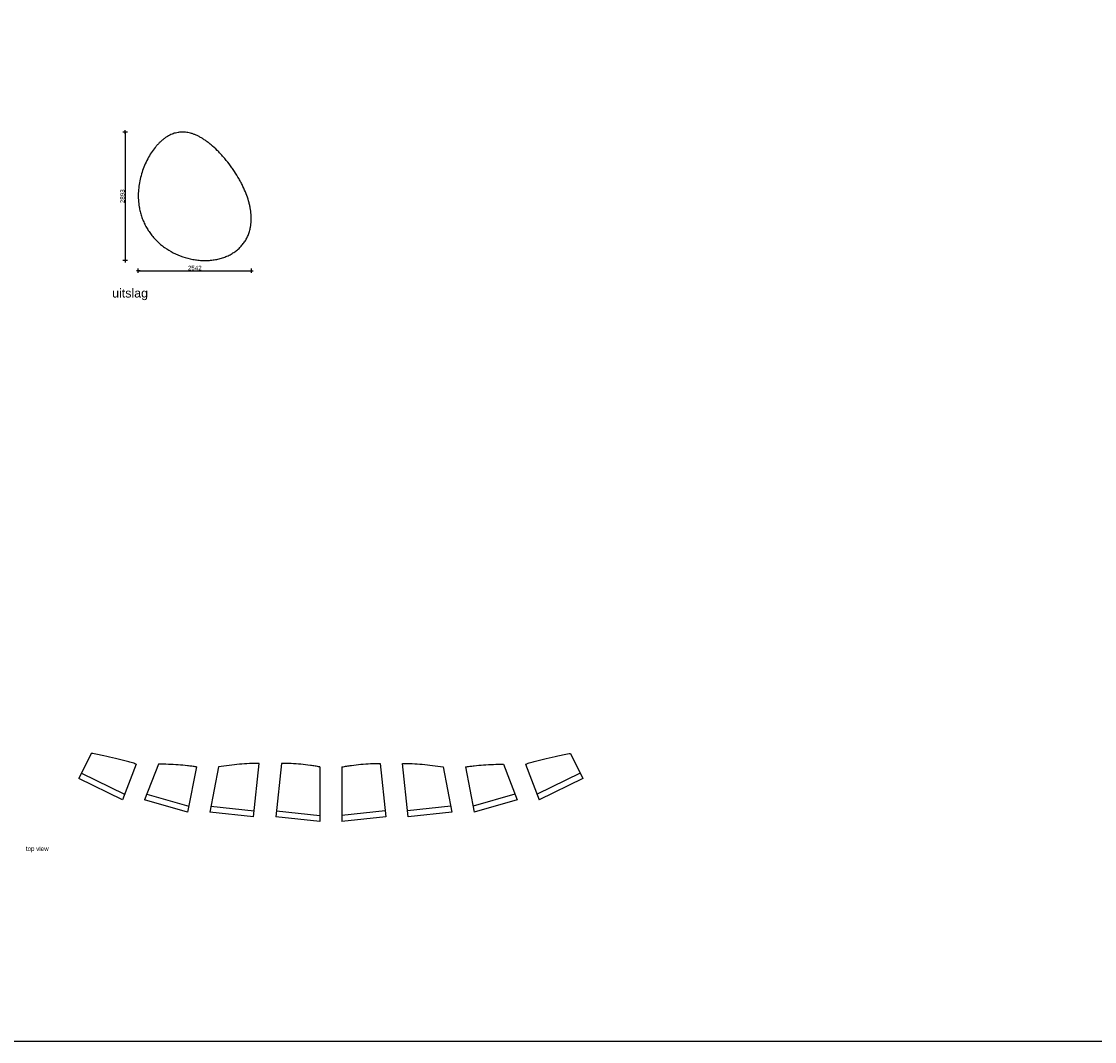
# Model space of a CAD drawing. Header units: metres. Extents: x 63115 to 703450, y -261936 to -53969.
# Tile 15 of 209: x 105448 to 129591, y -238269 to -215305. Entities that reach past the tile are written whole.
import ezdxf

# ---------------------------------------------------------------- set-up
doc = ezdxf.new("R2010")
doc.units = ezdxf.units.M
doc.header["$PDMODE"] = 35
doc.header["$PDSIZE"] = 50
doc.layers.get('0').update_dxf_attribs({"true_color": 0x83b7c5})
doc.layers.get('DEFPOINTS').update_dxf_attribs({"color": 6})
for name, color, linetype in [('_05text5', 8, 'Continuous'), ('_06-DIMENSIONS', 7, 'Continuous'), ('_06dimentions50', 7, 'Continuous'), ('Make2D visible lines', 1, 'Continuous'), ('Make2D$hidden$lines', 254, 'Continuous'), ('Make2D$visible$lines', 1, 'Continuous')]:
    doc.layers.add(name, color=color, linetype=linetype)
doc.styles.add('NIO 1_5 klein', font='arial.ttf', dxfattribs={"height": 10})
doc.styles.add('NIOstandard', font='arial.ttf')
doc.dimstyles.new('NIO-50-KLEIN', dxfattribs={"dimtxt": 100, "dimasz": 10, "dimexe": 2, "dimexo": 5, "dimgap": 10, "dimtad": 1, "dimdec": 0, "dimzin": 0, "dimdsep": 46, "dimtxsty": 'NIOstandard', "dimblk1": 'MAATSTR', "dimblk2": 'MAATSTR', "dimsah": 1, "dimcen": 0, "dimdle": 1.5, "dimse1": 1, "dimse2": 1, "dimclrd": 7, "dimclre": 256, "dimclrt": 256, "dimazin": 0, "dimtfac": 1, "dimtdec": 0, "dimtofl": 0, "dimtmove": 1, "dimatfit": 2, "dimldrblk": 'MAATSTR', "dimfxl": 1, "dimtvp": 1, "dimtolj": 1, "dimtzin": 0, "dimarcsym": 0})

# ---------------------------------------------------------------- blocks, each defined once
blk = doc.blocks.new('MAATSTR')
at = {"linetype": 'Continuous'}
for p, q in [((-4.2, 0), (4.2, 0)), ((0, 5), (0, -5))]:
    blk.add_line(p, q, dxfattribs=at)
at = {"linetype": 'Continuous', "const_width": 1.5}
blk.add_lwpolyline([(-0.8, 0, 1), (0.8, 0, 1)], format="xyb", close=True, dxfattribs=at)
blk = doc.blocks.new('*D233')
at = {"layer": '_06-DIMENSIONS', "color": 7, "lineweight": -2, "transparency": 16777216}
blk.add_line((108086, -220917), (110608, -220917), dxfattribs=at)
at = {"layer": 'DEFPOINTS', "color": 0, "transparency": 16777216}
for p in [(108076, -219365), (110618, -219365), (110618, -220917)]:
    blk.add_point(p, dxfattribs=at)
at = {"layer": '_06-DIMENSIONS', "color": 7, "lineweight": -2, "transparency": 16777216, "xscale": 10, "yscale": 10, "zscale": 10, "rotation": 180}
blk.add_blockref('MAATSTR', (108076, -220917), dxfattribs=at)
at = {"layer": '_06-DIMENSIONS', "color": 7, "lineweight": -2, "transparency": 16777216, "xscale": 10, "yscale": 10, "zscale": 10}
blk.add_blockref('MAATSTR', (110618, -220917), dxfattribs=at)
at = {"layer": '_06-DIMENSIONS', "transparency": 16777216, "insert": (109347, -220856), "char_height": 100, "attachment_point": 5, "style": 'NIOstandard'}
blk.add_mtext('\\A1;2542', dxfattribs=at)
blk = doc.blocks.new('*D234')
at = {"layer": '_06-DIMENSIONS', "color": 7, "lineweight": -2, "transparency": 16777216}
blk.add_line((107780, -217803), (107780, -220676), dxfattribs=at)
at = {"layer": 'DEFPOINTS', "color": 0, "transparency": 16777216}
for p in [(109279, -217793), (107780, -220686), (109279, -220686)]:
    blk.add_point(p, dxfattribs=at)
at = {"layer": '_06-DIMENSIONS', "color": 7, "lineweight": -2, "transparency": 16777216, "xscale": 10, "yscale": 10, "zscale": 10}
for p, rotation in [((107780, -217793), 90), ((107780, -220686), 270)]:
    blk.add_blockref('MAATSTR', p, dxfattribs=dict(at, rotation=rotation))
at = {"layer": '_06-DIMENSIONS', "transparency": 16777216, "insert": (107719, -219240), "char_height": 100, "attachment_point": 5, "rotation": 90, "style": 'NIOstandard'}
blk.add_mtext('\\A1;2893', dxfattribs=at)

msp = doc.modelspace()

# ---------------------------------------------------------------- linework, layer by layer
at = {"layer": '_06dimentions50'}
msp.add_lwpolyline([(63115, -192340.6), (326469, -192340.6), (326469, -238268.9), (63115, -238268.9)], close=True, dxfattribs=at)
at = {"layer": 'Make2D visible lines'}
msp.add_open_spline([(108095.4, -219476), (108087.1, -219425.6), (108075.8, -219323.9), (108074.1, -219169.3), (108087.4, -219013), (108115.6, -218855.4), (108158.4, -218698.6), (108215.2, -218545), (108284.6, -218398.4), (108364.7, -218262.5), (108439.6, -218159.4), (108502.9, -218085.3), (108551.4, -218034.6), (108601.1, -217988.5), (108652.2, -217946.8), (108703.8, -217910.3), (108755.9, -217878.8), (108808.4, -217852.4), (108859.9, -217831.5), (108913.7, -217814.7), (108954.8, -217805.7), (108993.1, -217799.8), (109029.7, -217795.7), (109080.6, -217794.2), (109136.8, -217797.4), (109195, -217805.8), (109255.5, -217819.8), (109318.8, -217840.1), (109383, -217866.2), (109447.8, -217897.9), (109513.3, -217935.3), (109580, -217978.5), (109647.4, -218027.4), (109740.5, -218101.9), (109832.3, -218186), (109922.4, -218278.4), (110013.6, -218379), (110100.3, -218485.3), (110182.2, -218596.4), (110258.4, -218707.6), (110327.7, -218820.1), (110389.4, -218933), (110444.5, -219043), (110503.6, -219179.1), (110550.1, -219316.3), (110578.4, -219423.9), (110600, -219526.3), (110616.5, -219650.5), (110618.7, -219772.1), (110611.3, -219866.1), (110599.8, -219944.5), (110579.6, -220030.4), (110547.3, -220121.9), (110505.7, -220207.8), (110454.7, -220288.3), (110394.7, -220362.6), (110325.8, -220430.5), (110248.8, -220491.2), (110163.9, -220544.6), (110071.8, -220590.1), (109973, -220627.4), (109868.4, -220656), (109759.1, -220675.7), (109646.9, -220686.1), (109532.6, -220687.4), (109417.4, -220679.7), (109263.6, -220657.4), (109075.1, -220608.1), (108861.6, -220517.4), (108697.6, -220417.2), (108577.9, -220324.1), (108494.2, -220248.1), (108417.5, -220166.7), (108348.2, -220080.4), (108286.2, -219989.5), (108231.8, -219894.1), (108185.2, -219794.5), (108146.6, -219691.3), (108116.1, -219584.9), (108101.4, -219512.5), (108095.4, -219476)], degree=3, knots=[0, 0, 0, 0, 153.2228577, 306.5679051, 463.4326706, 623.3129157, 786.4322718, 950.532823, 1114.1369326, 1272.5042703, 1423.2684143, 1495.8275665, 1564.8824966, 1633.7339361, 1699.1192301, 1762.7445898, 1823.0168331, 1881.5020027, 1939.0183156, 1989.5620605, 2050.5320064, 2065.0729101, 2105.7983798, 2161.10436, 2217.684891, 2274.311343, 2337.4292755, 2403.8739348, 2473.6352668, 2545.1472958, 2620.0528363, 2699.9657067, 2783.2680732, 2870.0527341, 3057.4327503, 3156.4055785, 3257.2286051, 3464.579204, 3567.7944076, 3671.2718962, 3868.9035594, 3964.0192399, 4057.2256749, 4237.7789977, 4408.8163778, 4491.4543492, 4571.5837916, 4722.6267517, 4866.6891245, 4936.0005907, 5005.1481471, 5104.2988218, 5200.4519093, 5295.6769398, 5390.2662046, 5485.7499923, 5582.0169913, 5679.7412132, 5779.611516, 5882.4814955, 5987.6274757, 6095.8956943, 6207.4231058, 6320.5151017, 6433.6500108, 6550.1310284, 6666.5834136, 6899.6459825, 7133.139447, 7360.5792169, 7474.7368007, 7587.6834442, 7699.4197538, 7809.9899381, 7919.4140625, 8029.3605629, 8138.992775, 8249.1298395, 8359.7071606, 8470.6579557, 8470.6579557, 8470.6579557, 8470.6579557], dxfattribs=at)
at = {"layer": 'Make2D$hidden$lines'}
for p, q in [((106797.1, -232228.3), (107767.8, -232701.7)), ((118021.1, -232228.3), (117050.4, -232701.7)), ((108267.8, -232701.7), (109209.9, -232971.8)), ((116550.4, -232701.7), (115608.4, -232971.8)), ((109709.9, -232971.8), (110684.5, -233074.3)), ((115108.4, -232971.8), (114133.8, -233074.3)), ((111184.5, -233074.3), (112159.1, -233176.7)), ((113633.8, -233074.3), (112659.1, -233176.7))]:
    msp.add_line(p, q, dxfattribs=at)
at = {"layer": 'Make2D$visible$lines'}
for p, q in [((107015.2, -231781.2), (106737.7, -232350.1)), ((110670.3, -233209.1), (110796.6, -232007.3)), ((111296.6, -232007.3), (111170.3, -233209.1)), ((113521.6, -232007.3), (113647.9, -233209.1)), ((114147.9, -233209.1), (114021.6, -232007.3)), ((117803.1, -231781.2), (118080.5, -232350.1)), ((108028.5, -232022.7), (107719, -232828.8)), ((108528.5, -232022.7), (108219, -232828.8)), ((109382.3, -232084.9), (109183.9, -233105.4)), ((109882.3, -232084.9), (109683.9, -233105.4)), ((112159.1, -232087.6), (112159.1, -233313)), ((112659.1, -232087.6), (112659.1, -233313)), ((114936, -232084.9), (115134.3, -233105.4)), ((115436, -232084.9), (115634.3, -233105.4)), ((116289.8, -232022.7), (116599.2, -232828.8)), ((116789.8, -232022.7), (117099.2, -232828.8)), ((107719, -232828.8), (106737.7, -232350.1)), ((118080.6, -232350.1), (117099.2, -232828.8)), ((109183.9, -233105.4), (108219, -232828.8)), ((116599.2, -232828.8), (115634.4, -233105.4)), ((110670.3, -233209.1), (109683.9, -233105.4)), ((112159.1, -233313), (111170.3, -233209.1)), ((113647.9, -233209.1), (112659.1, -233313)), ((115134.3, -233105.4), (114147.9, -233209.1))]:
    msp.add_line(p, q, dxfattribs=at)
for points, knots in [([(108028.5, -232022.7), (107991.5, -232011), (107916.5, -231988), (107761.2, -231943.7), (107556, -231891.4), (107293.4, -231833.5), (107110.6, -231798.5), (107015.2, -231781.2)], [0, 0, 0, 0, 116.1956017, 235.6084676, 484.1654075, 751.4314067, 1042.3971293, 1042.3971293, 1042.3971293, 1042.3971293]), ([(110796.6, -232007.3), (110760.5, -232007.4), (110687.6, -232008.3), (110539.8, -232013.2), (110350.7, -232025.6), (110118.7, -232050), (109961.9, -232072.2), (109882.3, -232084.9)], [0, 0, 0, 0, 108.3711138, 218.6342993, 443.7088489, 676.6433807, 918.5755063, 918.5755063, 918.5755063, 918.5755063]), ([(112159.1, -232087.6), (112123.8, -232080.8), (112053.3, -232068.2), (111911.7, -232046.3), (111733.2, -232025.3), (111516, -232010.4), (111370.2, -232007.3), (111296.6, -232007.3)], [0, 0, 0, 0, 107.9214196, 214.8468703, 429.9831689, 646.900767, 867.5568106, 867.5568106, 867.5568106, 867.5568106]), ([(112659.1, -232087.6), (112694.4, -232080.8), (112764.9, -232068.2), (112906.6, -232046.3), (113085.1, -232025.3), (113302.2, -232010.4), (113448.1, -232007.3), (113521.6, -232007.3)], [0, 0, 0, 0, 107.9214185, 214.8468688, 429.9831671, 646.9007648, 867.556808, 867.556808, 867.556808, 867.556808]), ([(114021.6, -232007.3), (114057.7, -232007.4), (114130.6, -232008.3), (114278.4, -232013.2), (114467.5, -232025.6), (114699.6, -232050), (114856.3, -232072.2), (114936, -232084.9)], [0, 0, 0, 0, 108.3711138, 218.6342993, 443.7088489, 676.6433807, 918.5755063, 918.5755063, 918.5755063, 918.5755063]), ([(116789.8, -232022.7), (116826.7, -232011), (116901.8, -231988), (117057, -231943.7), (117262.2, -231891.4), (117524.9, -231833.5), (117707.6, -231798.5), (117803.1, -231781.2)], [0, 0, 0, 0, 116.1956017, 235.6084676, 484.1654075, 751.4314067, 1042.3971293, 1042.3971293, 1042.3971293, 1042.3971293]), ([(109382.3, -232084.9), (109349.8, -232080.3), (109283.8, -232071.5), (109148.5, -232056.1), (108896.7, -232033.9), (108677.7, -232025.2), (108528.5, -232022.7)], [0, 0, 0, 0, 98.4145776, 199.6224879, 408.7290177, 856.6207432, 856.6207432, 856.6207432, 856.6207432]), ([(115436, -232084.9), (115468.4, -232080.3), (115534.4, -232071.5), (115669.8, -232056.1), (115921.6, -232033.9), (116140.5, -232025.2), (116289.8, -232022.7)], [0, 0, 0, 0, 98.4145776, 199.6224879, 408.7290177, 856.6207432, 856.6207432, 856.6207432, 856.6207432])]:
    msp.add_open_spline(points, degree=3, knots=knots, dxfattribs=at)

# ---------------------------------------------------------------- texts
at = {"layer": '_05text5', "ltscale": 50, "attachment_point": 1, "style": 'NIO 1_5 klein'}
for s, insert, char_height in [('uitslag', (107487.7, -221319.5), 200), ('top view', (105546.7, -233877.1), 100)]:
    msp.add_mtext(s, dxfattribs=dict(at, insert=insert, char_height=char_height))

# ---------------------------------------------------------------- dimensions: what is measured, and where the dimension line sits
at = {"layer": '_06-DIMENSIONS'}
dim = msp.add_linear_dim(base=(107780, -220686.3), p1=(109278.7, -217793.2), p2=(109278.7, -220686.3), angle=90, dimstyle='NIO-50-KLEIN', override={"dimfxlon": 1, "dimarcsym": 1}, dxfattribs=at)
dim.commit()
dim.dimension.update_dxf_attribs({"geometry": '*D234', "text_midpoint": (107718.9, -219239.8)})
dim = msp.add_linear_dim(base=(110617.8, -220917.5), p1=(108076.1, -219365.3), p2=(110617.8, -219365.3), dimstyle='NIO-50-KLEIN', override={"dimfxlon": 1, "dimarcsym": 1}, dxfattribs=at)
dim.commit()
dim.dimension.update_dxf_attribs({"geometry": '*D233', "text_midpoint": (109347, -220856.4)})

doc.saveas('drawing.dxf')
